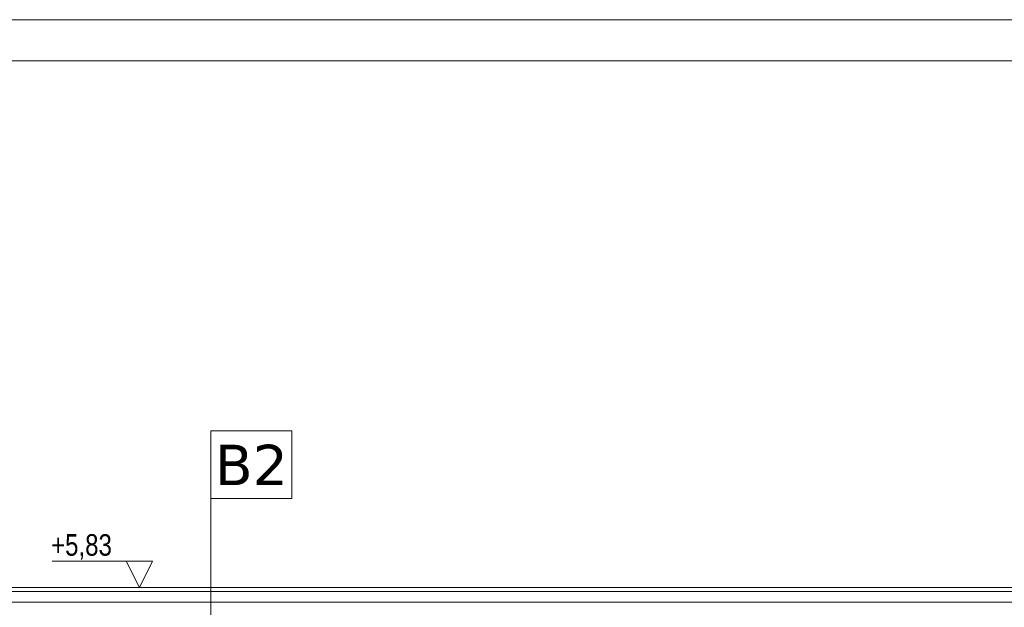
# Model space of a CAD drawing. Extents: x 5465377 to 5465550, y 5925276 to 5925338.
# Tile 169 of 182: x 5465456.18 to 5465459.84, y 5925335.93 to 5925338.12. Entities that reach past the tile are written whole.
import ezdxf

# ---------------------------------------------------------------- set-up
doc = ezdxf.new("R2010")
doc.units = 0
doc.header["$MEASUREMENT"] = 0
for name, color, linetype, lineweight in [('0_Nr_Pióra__141', 7, 'Continuous', 0), ('0_Nr_pióra__141_Nr_Pióra__141', 7, 'Continuous', 0), ('_opisy_Nr_pióra__175_Nr_Pióra__148', 14, 'Continuous', 0), ('_opisy_Nr_pióra__2_Nr_Pióra__141', 7, 'Continuous', 0), ('_opisy_Nr_pióra__2_Nr_Pióra__8', 12, 'Continuous', 35), ('tabelki_Nr_pióra__1_Nr_pióra__141_Nr_Pióra__141', 7, 'Continuous', 0), ('tabelki_Nr_pióra__7_Nr_pióra__7_Nr_Pióra__7', 7, 'Continuous', 35)]:
    doc.layers.add(name, color=color, linetype=linetype, lineweight=lineweight)
doc.styles.add('GENERATED_STYLE_4', font='arial.ttf')
doc.styles.add('GENERATED_STYLE_6', font='verdana.ttf')

# ---------------------------------------------------------------- blocks, each defined once
blk = doc.blocks.new('Linia_8748', base_point=(5465456.8868, 5925336.3433))
at = {"layer": '0_Nr_pióra__141_Nr_Pióra__141', "linetype": 'Continuous'}
blk.add_hatch(color=256, dxfattribs=at).paths.add_polyline_path([(5465456.9118, 5925335.368), (5465456.9099, 5925335.3776), (5465456.9045, 5925335.3857), (5465456.8964, 5925335.3911), (5465456.8868, 5925335.393), (5465456.8773, 5925335.3911), (5465456.8691, 5925335.3857), (5465456.8637, 5925335.3776), (5465456.8618, 5925335.368), (5465456.8637, 5925335.3585), (5465456.8691, 5925335.3503), (5465456.8773, 5925335.3449), (5465456.8868, 5925335.343), (5465456.8964, 5925335.3449), (5465456.9045, 5925335.3503), (5465456.9099, 5925335.3585)], flags=0)
blk.add_line((5465456.8868, 5925336.3433), (5465456.8868, 5925335.393), dxfattribs=at)
blk.add_circle((5465456.8868, 5925335.368), 0.025, dxfattribs=at)

msp = doc.modelspace()

# ---------------------------------------------------------------- linework, layer by layer
at = {"layer": '0_Nr_Pióra__141', "linetype": 'Continuous'}
for p, q in [((5465453.6347, 5925336.007), (5465463.6347, 5925336.007)), ((5465453.6347, 5925335.9922), (5465463.6347, 5925335.9922)), ((5465453.6347, 5925335.9526), (5465463.6347, 5925335.9526))]:
    msp.add_line(p, q, dxfattribs=at)
at = {"layer": '0_Nr_Pióra__141', "linetype": 'Continuous', "flags": 128}
for points in [[(5465452.4309, 5925338.1174), (5465472.9091, 5925338.1174), (5465472.9091, 5925323.7163), (5465452.4309, 5925323.7163)], [(5465452.8661, 5925337.9642), (5465472.7554, 5925337.9642), (5465472.7554, 5925323.8888), (5465452.8661, 5925323.8888)]]:
    msp.add_lwpolyline(points, close=True, dxfattribs=at)
at = {"layer": '_opisy_Nr_pióra__175_Nr_Pióra__148', "linetype": 'Continuous'}
for p, q in [((5465456.6699, 5925336.1056), (5465456.296, 5925336.1056)), ((5465456.621, 5925336.007), (5465456.572, 5925336.1056)), ((5465456.6835, 5925336.007), (5465456.5585, 5925336.007))]:
    msp.add_line(p, q, dxfattribs=at)
at = {"layer": '_opisy_Nr_pióra__2_Nr_Pióra__141', "linetype": 'Continuous', "flags": 128}
msp.add_lwpolyline([(5465456.621, 5925336.007), (5465456.572, 5925336.1056), (5465456.6699, 5925336.1056)], close=True, dxfattribs=at)
at = {"layer": 'tabelki_Nr_pióra__1_Nr_pióra__141_Nr_Pióra__141', "linetype": 'Continuous', "flags": 128}
msp.add_lwpolyline([(5465456.8868, 5925336.5896), (5465457.1868, 5925336.5896), (5465457.1868, 5925336.3384), (5465456.8868, 5925336.3384)], close=True, dxfattribs=at)

# ---------------------------------------------------------------- block references
at = {"layer": '0_Nr_Pióra__141', "linetype": 'Continuous'}
msp.add_blockref('Linia_8748', (5465456.8868, 5925336.3433), dxfattribs=at)

# ---------------------------------------------------------------- texts
at = {"layer": '_opisy_Nr_pióra__2_Nr_Pióra__8', "linetype": 'Continuous', "insert": (5465456.4054, 5925336.1582), "char_height": 0.08, "attachment_point": 5, "style": 'GENERATED_STYLE_4'}
msp.add_mtext('{\\W0.800000x;+5,83}', dxfattribs=at)
at = {"layer": 'tabelki_Nr_pióra__7_Nr_pióra__7_Nr_Pióra__7', "linetype": 'Continuous', "insert": (5465457.0368, 5925336.3879), "char_height": 0.15, "attachment_point": 8, "style": 'GENERATED_STYLE_6'}
msp.add_mtext('{B2           }', dxfattribs=at)

doc.saveas('drawing.dxf')
